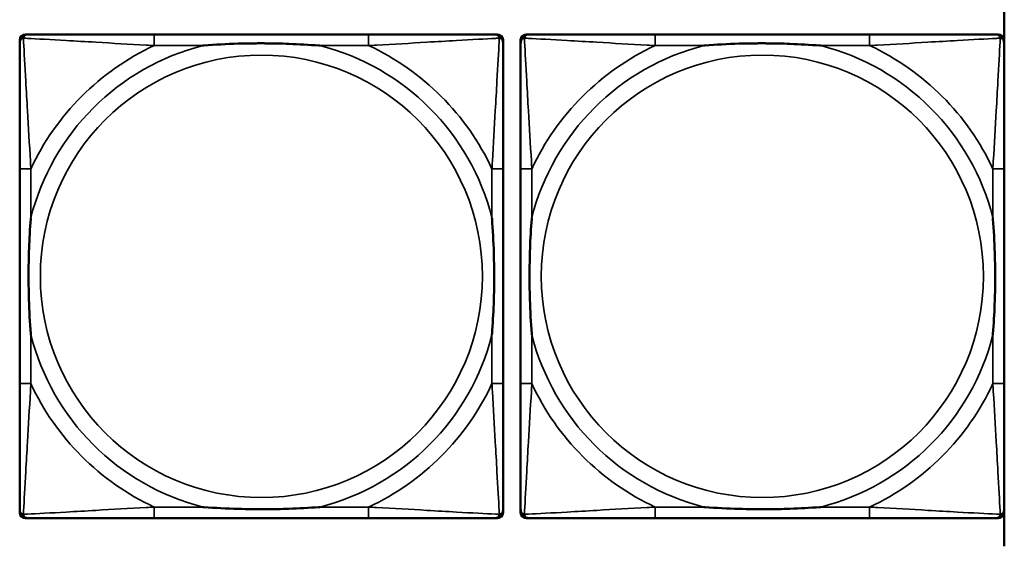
# Model space of a CAD drawing. Header units: inches. Extents: x 3.3 to 44.7, y 1.4 to 39.2.
# Tile 19 of 85: x 26.434 to 27.829, y 5.559 to 6.305. Entities that reach past the tile are written whole.
import ezdxf

# ---------------------------------------------------------------- set-up
doc = ezdxf.new("R2010")
doc.units = ezdxf.units.IN
doc.header["$MEASUREMENT"] = 0
doc.layers.add('Visible (ANSI)', color=7, linetype='Continuous', lineweight=50)
doc.layers.add('Visible Narrow (ANSI)', color=7, linetype='Continuous', lineweight=35)

msp = doc.modelspace()

# ---------------------------------------------------------------- linework, layer by layer
at = {"layer": 'Visible (ANSI)'}
for p, q in [((27.8294, 6.3237), (27.8294, 5.559)), ((26.4418, 6.2839), (26.4458, 6.2839)), ((26.9284, 6.2839), (26.6245, 6.2839)), ((27.1072, 6.2839), (27.1111, 6.2839)), ((27.1518, 6.2839), (27.1558, 6.2839)), ((27.6384, 6.2839), (27.3345, 6.2839)), ((27.8172, 6.2839), (27.8211, 6.2839)), ((26.4339, 5.6068), (26.4339, 6.2761)), ((27.119, 6.2761), (27.119, 6.2721)), ((27.1439, 5.6068), (27.1439, 6.2761)), ((27.829, 6.2761), (27.829, 6.2721)), ((26.4339, 6.0934), (26.4339, 5.7895)), ((27.119, 5.7895), (27.119, 6.0934)), ((27.1439, 6.0934), (27.1439, 5.7895)), ((27.829, 5.7895), (27.829, 6.0934)), ((27.119, 5.6107), (27.119, 5.6068)), ((27.829, 5.6107), (27.829, 5.6068)), ((27.1111, 5.5989), (26.4418, 5.5989)), ((26.6245, 5.5989), (26.9284, 5.5989)), ((27.8211, 5.5989), (27.1518, 5.5989)), ((27.3345, 5.5989), (27.6384, 5.5989))]:
    msp.add_line(p, q, dxfattribs=at)
for centre, radius, start, end in [((26.4418, 6.2761), 0.00787, 90, 180), ((26.4458, 6.2721), 0.0118, 90, 180), ((27.1072, 6.2721), 0.0118, 0, 90), ((27.1111, 6.2761), 0.00787, 0, 90), ((27.1518, 6.2761), 0.00787, 90, 180), ((27.1558, 6.2721), 0.0118, 90, 180), ((27.8172, 6.2721), 0.0118, 0, 90), ((27.8211, 6.2761), 0.00787, 0, 90), ((26.4458, 5.6107), 0.0118, 180, 270), ((27.1072, 5.6107), 0.0118, 270, 360), ((27.1558, 5.6107), 0.0118, 180, 270), ((27.8172, 5.6107), 0.0118, 270, 360), ((26.4418, 5.6068), 0.00787, 180, 270), ((27.1111, 5.6068), 0.00787, 270, 0), ((27.1518, 5.6068), 0.00787, 180, 270), ((27.8211, 5.6068), 0.00787, 270, 0)]:
    msp.add_arc(centre, radius, start, end, dxfattribs=at)
for points, knots in [([(26.6245, 6.2839), (26.6209, 6.2839), (26.6173, 6.2839), (26.6137, 6.2839), (26.5805, 6.2839), (26.5468, 6.2839), (26.516, 6.2839), (26.489, 6.2839), (26.4635, 6.2839), (26.45, 6.2839), (26.4484, 6.2839), (26.447, 6.2839), (26.4458, 6.2839)], [0, 0, 0, 0, 0.0272471, 0.0272471, 0.0272471, 0.2790553, 0.2790553, 0.2790553, 0.4988354, 0.4988354, 0.4988354, 0.5252205, 0.5252205, 0.5252205, 0.5252205]), ([(27.1072, 6.2839), (27.0923, 6.2839), (27.0507, 6.2839), (27.01, 6.2839), (26.9835, 6.2839), (26.9556, 6.2839), (26.9284, 6.2839)], [-0.5252205, -0.5252205, -0.5252205, -0.5252205, -0.20743, -0.20743, -0.20743, 0, 0, 0, 0]), ([(27.3345, 6.2839), (27.3309, 6.2839), (27.3273, 6.2839), (27.3237, 6.2839), (27.2905, 6.2839), (27.2568, 6.2839), (27.226, 6.2839), (27.199, 6.2839), (27.1735, 6.2839), (27.16, 6.2839), (27.1584, 6.2839), (27.157, 6.2839), (27.1558, 6.2839)], [0, 0, 0, 0, 0.0272471, 0.0272471, 0.0272471, 0.2790553, 0.2790553, 0.2790553, 0.4988354, 0.4988354, 0.4988354, 0.5252205, 0.5252205, 0.5252205, 0.5252205]), ([(27.8172, 6.2839), (27.8023, 6.2839), (27.7607, 6.2839), (27.72, 6.2839), (27.6935, 6.2839), (27.6656, 6.2839), (27.6384, 6.2839)], [-0.5252205, -0.5252205, -0.5252205, -0.5252205, -0.20743, -0.20743, -0.20743, 0, 0, 0, 0]), ([(26.4339, 6.2721), (26.4339, 6.2572), (26.4339, 6.2156), (26.4339, 6.175), (26.4339, 6.1485), (26.4339, 6.1206), (26.4339, 6.0934)], [-0.5252205, -0.5252205, -0.5252205, -0.5252205, -0.20743, -0.20743, -0.20743, 0, 0, 0, 0]), ([(26.6937, 6.2682), (26.6941, 6.2682), (26.6946, 6.2682), (26.7111, 6.2695), (26.7272, 6.2704), (26.7501, 6.2711), (26.7568, 6.2712), (26.766, 6.2713), (26.7685, 6.2713), (26.7725, 6.2714), (26.7741, 6.2714), (26.7773, 6.2714), (26.7788, 6.2714), (26.7824, 6.2713), (26.7844, 6.2713), (26.7906, 6.2713), (26.7947, 6.2712), (26.8044, 6.271), (26.81, 6.2708), (26.8298, 6.2701), (26.8439, 6.2693), (26.8583, 6.2682), (26.8588, 6.2682), (26.8592, 6.2682)], [-0.416114, -0.416114, -0.416114, -0.416114, -0.4127691, -0.4127691, -0.2896446, -0.2896446, -0.2388934, -0.2388934, -0.2201881, -0.2201881, -0.2080204, -0.2080204, -0.196499, -0.196499, -0.1809939, -0.1809939, -0.149741, -0.149741, -0.1073162, -0.1073162, 0, 0, 0.0033356, 0.0033356, 0.0033356, 0.0033356]), ([(27.119, 6.0934), (27.119, 6.097), (27.119, 6.1005), (27.119, 6.1041), (27.119, 6.1373), (27.119, 6.171), (27.119, 6.2019), (27.119, 6.2289), (27.119, 6.2544), (27.119, 6.2678), (27.119, 6.2695), (27.119, 6.2709), (27.119, 6.2721)], [0, 0, 0, 0, 0.0272471, 0.0272471, 0.0272471, 0.2790553, 0.2790553, 0.2790553, 0.4988354, 0.4988354, 0.4988354, 0.5252205, 0.5252205, 0.5252205, 0.5252205]), ([(27.1439, 6.2721), (27.1439, 6.2572), (27.1439, 6.2156), (27.1439, 6.175), (27.1439, 6.1485), (27.1439, 6.1206), (27.1439, 6.0934)], [-0.5252205, -0.5252205, -0.5252205, -0.5252205, -0.20743, -0.20743, -0.20743, 0, 0, 0, 0]), ([(27.4037, 6.2682), (27.4041, 6.2682), (27.4046, 6.2682), (27.4211, 6.2695), (27.4372, 6.2704), (27.4601, 6.2711), (27.4668, 6.2712), (27.476, 6.2713), (27.4785, 6.2713), (27.4825, 6.2714), (27.4841, 6.2714), (27.4873, 6.2714), (27.4888, 6.2714), (27.4924, 6.2713), (27.4944, 6.2713), (27.5006, 6.2713), (27.5047, 6.2712), (27.5144, 6.271), (27.52, 6.2708), (27.5398, 6.2701), (27.5539, 6.2693), (27.5683, 6.2682), (27.5688, 6.2682), (27.5692, 6.2682)], [-0.416114, -0.416114, -0.416114, -0.416114, -0.4127691, -0.4127691, -0.2896446, -0.2896446, -0.2388934, -0.2388934, -0.2201881, -0.2201881, -0.2080204, -0.2080204, -0.196499, -0.196499, -0.1809939, -0.1809939, -0.149741, -0.149741, -0.1073162, -0.1073162, 0, 0, 0.0033356, 0.0033356, 0.0033356, 0.0033356]), ([(27.829, 6.0934), (27.829, 6.097), (27.829, 6.1005), (27.829, 6.1041), (27.829, 6.1373), (27.829, 6.171), (27.829, 6.2019), (27.829, 6.2289), (27.829, 6.2544), (27.829, 6.2678), (27.829, 6.2695), (27.829, 6.2709), (27.829, 6.2721)], [0, 0, 0, 0, 0.0272471, 0.0272471, 0.0272471, 0.2790553, 0.2790553, 0.2790553, 0.4988354, 0.4988354, 0.4988354, 0.5252205, 0.5252205, 0.5252205, 0.5252205]), ([(26.4497, 5.8587), (26.4497, 5.8591), (26.4496, 5.8595), (26.4484, 5.876), (26.4475, 5.8921), (26.4468, 5.9151), (26.4467, 5.9218), (26.4466, 5.9309), (26.4465, 5.9334), (26.4465, 5.9375), (26.4465, 5.9391), (26.4465, 5.9422), (26.4465, 5.9437), (26.4465, 5.9473), (26.4465, 5.9494), (26.4466, 5.9555), (26.4467, 5.9597), (26.4469, 5.9694), (26.447, 5.975), (26.4477, 5.9948), (26.4485, 6.0088), (26.4496, 6.0233), (26.4497, 6.0237), (26.4497, 6.0242)], [-0.416114, -0.416114, -0.416114, -0.416114, -0.4127691, -0.4127691, -0.2896446, -0.2896446, -0.2388934, -0.2388934, -0.2201881, -0.2201881, -0.2080204, -0.2080204, -0.196499, -0.196499, -0.1809939, -0.1809939, -0.149741, -0.149741, -0.1073162, -0.1073162, 0, 0, 0.0033356, 0.0033356, 0.0033356, 0.0033356]), ([(27.1032, 6.0242), (27.1033, 6.0237), (27.1033, 6.0233), (27.1045, 6.0068), (27.1054, 5.9907), (27.1061, 5.9678), (27.1062, 5.9611), (27.1064, 5.9519), (27.1064, 5.9494), (27.1064, 5.9453), (27.1064, 5.9437), (27.1064, 5.9406), (27.1064, 5.9391), (27.1064, 5.9355), (27.1064, 5.9335), (27.1063, 5.9273), (27.1063, 5.9232), (27.1061, 5.9134), (27.1059, 5.9078), (27.1052, 5.8881), (27.1044, 5.874), (27.1033, 5.8595), (27.1033, 5.8591), (27.1032, 5.8587)], [-0.416114, -0.416114, -0.416114, -0.416114, -0.4127691, -0.4127691, -0.2896446, -0.2896446, -0.2388934, -0.2388934, -0.2201881, -0.2201881, -0.2080204, -0.2080204, -0.196499, -0.196499, -0.1809939, -0.1809939, -0.149741, -0.149741, -0.1073162, -0.1073162, 0, 0, 0.0033356, 0.0033356, 0.0033356, 0.0033356]), ([(27.1597, 5.8587), (27.1597, 5.8591), (27.1596, 5.8595), (27.1584, 5.876), (27.1575, 5.8921), (27.1568, 5.9151), (27.1567, 5.9218), (27.1566, 5.9309), (27.1565, 5.9334), (27.1565, 5.9375), (27.1565, 5.9391), (27.1565, 5.9422), (27.1565, 5.9437), (27.1565, 5.9473), (27.1565, 5.9494), (27.1566, 5.9555), (27.1567, 5.9597), (27.1569, 5.9694), (27.157, 5.975), (27.1577, 5.9948), (27.1585, 6.0088), (27.1596, 6.0233), (27.1597, 6.0237), (27.1597, 6.0242)], [-0.416114, -0.416114, -0.416114, -0.416114, -0.4127691, -0.4127691, -0.2896446, -0.2896446, -0.2388934, -0.2388934, -0.2201881, -0.2201881, -0.2080204, -0.2080204, -0.196499, -0.196499, -0.1809939, -0.1809939, -0.149741, -0.149741, -0.1073162, -0.1073162, 0, 0, 0.0033356, 0.0033356, 0.0033356, 0.0033356]), ([(27.8132, 6.0242), (27.8133, 6.0237), (27.8133, 6.0233), (27.8145, 6.0068), (27.8154, 5.9907), (27.8161, 5.9678), (27.8162, 5.9611), (27.8164, 5.9519), (27.8164, 5.9494), (27.8164, 5.9453), (27.8164, 5.9437), (27.8164, 5.9406), (27.8164, 5.9391), (27.8164, 5.9355), (27.8164, 5.9335), (27.8163, 5.9273), (27.8163, 5.9232), (27.8161, 5.9134), (27.8159, 5.9078), (27.8152, 5.8881), (27.8144, 5.874), (27.8133, 5.8595), (27.8133, 5.8591), (27.8132, 5.8587)], [-0.416114, -0.416114, -0.416114, -0.416114, -0.4127691, -0.4127691, -0.2896446, -0.2896446, -0.2388934, -0.2388934, -0.2201881, -0.2201881, -0.2080204, -0.2080204, -0.196499, -0.196499, -0.1809939, -0.1809939, -0.149741, -0.149741, -0.1073162, -0.1073162, 0, 0, 0.0033356, 0.0033356, 0.0033356, 0.0033356]), ([(26.4339, 5.7895), (26.4339, 5.7622), (26.4339, 5.7344), (26.4339, 5.7078), (26.4339, 5.6672), (26.4339, 5.6256), (26.4339, 5.6107)], [3.9382945, 3.9382945, 3.9382945, 3.9382945, 4.1457245, 4.1457245, 4.1457245, 4.463515, 4.463515, 4.463515, 4.463515]), ([(27.119, 5.6107), (27.119, 5.6256), (27.119, 5.6672), (27.119, 5.7078), (27.119, 5.7344), (27.119, 5.7622), (27.119, 5.7895)], [-0.5252205, -0.5252205, -0.5252205, -0.5252205, -0.20743, -0.20743, -0.20743, 0, 0, 0, 0]), ([(27.1439, 5.7895), (27.1439, 5.7622), (27.1439, 5.7344), (27.1439, 5.7078), (27.1439, 5.6672), (27.1439, 5.6256), (27.1439, 5.6107)], [3.9382945, 3.9382945, 3.9382945, 3.9382945, 4.1457245, 4.1457245, 4.1457245, 4.463515, 4.463515, 4.463515, 4.463515]), ([(27.829, 5.6107), (27.829, 5.6256), (27.829, 5.6672), (27.829, 5.7078), (27.829, 5.7344), (27.829, 5.7622), (27.829, 5.7895)], [-0.5252205, -0.5252205, -0.5252205, -0.5252205, -0.20743, -0.20743, -0.20743, 0, 0, 0, 0]), ([(26.8592, 5.6146), (26.8588, 5.6146), (26.8583, 5.6146), (26.8439, 5.6135), (26.8298, 5.6127), (26.81, 5.612), (26.8044, 5.6118), (26.7947, 5.6116), (26.7906, 5.6116), (26.7844, 5.6115), (26.7824, 5.6115), (26.7788, 5.6115), (26.7773, 5.6115), (26.7741, 5.6115), (26.7725, 5.6115), (26.7685, 5.6115), (26.766, 5.6115), (26.7568, 5.6116), (26.7501, 5.6118), (26.7272, 5.6125), (26.7111, 5.6133), (26.6946, 5.6146), (26.6941, 5.6146), (26.6937, 5.6146)], [-0.4149464, -0.4149464, -0.4149464, -0.4149464, -0.41162, -0.41162, -0.3046026, -0.3046026, -0.2622958, -0.2622958, -0.23113, -0.23113, -0.215668, -0.215668, -0.2041787, -0.2041787, -0.1920448, -0.1920448, -0.1733916, -0.1733916, -0.1227817, -0.1227817, 0, 0, 0.0033356, 0.0033356, 0.0033356, 0.0033356]), ([(27.5692, 5.6146), (27.5688, 5.6146), (27.5683, 5.6146), (27.5539, 5.6135), (27.5398, 5.6127), (27.52, 5.612), (27.5144, 5.6118), (27.5047, 5.6116), (27.5006, 5.6116), (27.4944, 5.6115), (27.4924, 5.6115), (27.4888, 5.6115), (27.4873, 5.6115), (27.4841, 5.6115), (27.4825, 5.6115), (27.4785, 5.6115), (27.476, 5.6115), (27.4668, 5.6116), (27.4601, 5.6118), (27.4372, 5.6125), (27.4211, 5.6133), (27.4046, 5.6146), (27.4041, 5.6146), (27.4037, 5.6146)], [-0.4149464, -0.4149464, -0.4149464, -0.4149464, -0.41162, -0.41162, -0.3046026, -0.3046026, -0.2622958, -0.2622958, -0.23113, -0.23113, -0.215668, -0.215668, -0.2041787, -0.2041787, -0.1920448, -0.1920448, -0.1733916, -0.1733916, -0.1227817, -0.1227817, 0, 0, 0.0033356, 0.0033356, 0.0033356, 0.0033356]), ([(26.4458, 5.5989), (26.4606, 5.5989), (26.5022, 5.5989), (26.5429, 5.5989), (26.5694, 5.5989), (26.5973, 5.5989), (26.6245, 5.5989)], [-0.5252205, -0.5252205, -0.5252205, -0.5252205, -0.20743, -0.20743, -0.20743, 0, 0, 0, 0]), ([(26.9284, 5.5989), (26.9556, 5.5989), (26.9835, 5.5989), (27.01, 5.5989), (27.0507, 5.5989), (27.0923, 5.5989), (27.1072, 5.5989)], [3.9382945, 3.9382945, 3.9382945, 3.9382945, 4.1457245, 4.1457245, 4.1457245, 4.463515, 4.463515, 4.463515, 4.463515]), ([(27.1558, 5.5989), (27.1706, 5.5989), (27.2122, 5.5989), (27.2529, 5.5989), (27.2794, 5.5989), (27.3073, 5.5989), (27.3345, 5.5989)], [-0.5252205, -0.5252205, -0.5252205, -0.5252205, -0.20743, -0.20743, -0.20743, 0, 0, 0, 0]), ([(27.6384, 5.5989), (27.6656, 5.5989), (27.6935, 5.5989), (27.72, 5.5989), (27.7607, 5.5989), (27.8023, 5.5989), (27.8172, 5.5989)], [3.9382945, 3.9382945, 3.9382945, 3.9382945, 4.1457245, 4.1457245, 4.1457245, 4.463515, 4.463515, 4.463515, 4.463515])]:
    msp.add_open_spline(points, degree=3, knots=knots, dxfattribs=at)
at = {"layer": 'Visible Narrow (ANSI)'}
for p, q in [((26.6245, 6.2839), (26.6245, 6.2682)), ((26.9284, 6.2839), (26.9284, 6.2682)), ((27.3345, 6.2839), (27.3345, 6.2682)), ((27.6384, 6.2839), (27.6384, 6.2682)), ((26.6245, 6.2682), (26.6937, 6.2682)), ((26.8592, 6.2682), (26.9284, 6.2682)), ((27.3345, 6.2682), (27.4037, 6.2682)), ((27.5692, 6.2682), (27.6384, 6.2682)), ((26.4497, 6.0934), (26.4339, 6.0934)), ((26.4497, 6.0242), (26.4497, 6.0934)), ((27.119, 6.0934), (27.1032, 6.0934)), ((27.1032, 6.0934), (27.1032, 6.0242)), ((27.1597, 6.0934), (27.1439, 6.0934)), ((27.1597, 6.0242), (27.1597, 6.0934)), ((27.829, 6.0934), (27.8132, 6.0934)), ((27.8132, 6.0934), (27.8132, 6.0242)), ((26.4497, 5.7895), (26.4497, 5.8587)), ((27.1032, 5.8587), (27.1032, 5.7895)), ((27.1597, 5.7895), (27.1597, 5.8587)), ((27.8132, 5.8587), (27.8132, 5.7895)), ((26.4497, 5.7895), (26.4339, 5.7895)), ((27.119, 5.7895), (27.1032, 5.7895)), ((27.1597, 5.7895), (27.1439, 5.7895)), ((27.829, 5.7895), (27.8132, 5.7895)), ((26.6245, 5.6146), (26.6245, 5.5989)), ((26.6937, 5.6146), (26.6245, 5.6146)), ((26.9284, 5.6146), (26.8592, 5.6146)), ((26.9284, 5.6146), (26.9284, 5.5989)), ((27.3345, 5.6146), (27.3345, 5.5989)), ((27.4037, 5.6146), (27.3345, 5.6146)), ((27.6384, 5.6146), (27.5692, 5.6146)), ((27.6384, 5.6146), (27.6384, 5.5989))]:
    msp.add_line(p, q, dxfattribs=at)
for centre in [(26.7765, 5.9414), (27.4865, 5.9414)]:
    msp.add_circle(centre, 0.3133, dxfattribs=at)
for centre, radius, start, end in [((26.7765, 5.9414), 0.3371, 104.2103, 165.7897), ((26.7765, 5.9414), 0.3604, 114.9407, 155.0593), ((26.7765, 5.9414), 0.3371, 14.2103, 75.7897), ((26.7765, 5.9414), 0.3604, 24.9407, 65.0593), ((27.4865, 5.9414), 0.3371, 104.2103, 165.7897), ((27.4865, 5.9414), 0.3604, 114.9407, 155.0593), ((27.4865, 5.9414), 0.3371, 14.2103, 75.7897), ((27.4865, 5.9414), 0.3604, 24.9407, 65.0593), ((26.7765, 5.9414), 0.3371, 194.2103, 255.7897), ((26.7765, 5.9414), 0.3371, 284.2103, 345.7897), ((27.4865, 5.9414), 0.3371, 194.2103, 255.7897), ((27.4865, 5.9414), 0.3371, 284.2103, 345.7897), ((26.7765, 5.9414), 0.3604, 204.9407, 245.0593), ((26.7765, 5.9414), 0.3604, 294.9407, 335.0593), ((27.4865, 5.9414), 0.3604, 204.9407, 245.0593), ((27.4865, 5.9414), 0.3604, 294.9407, 335.0593)]:
    msp.add_arc(centre, radius, start, end, dxfattribs=at)
for points, knots in [([(26.4392, 6.2786), (26.4394, 6.2792), (26.4396, 6.2798), (26.4402, 6.2808), (26.4405, 6.2813), (26.4411, 6.282), (26.4413, 6.2823), (26.4418, 6.2826), (26.4419, 6.2827), (26.4423, 6.283), (26.4425, 6.2831), (26.4432, 6.2835), (26.4436, 6.2836), (26.4446, 6.2839), (26.4451, 6.2839), (26.4458, 6.2839)], [-0.00012419, -0.00012419, -0.00012419, -0.00012419, 0.00449537, 0.00449537, 0.00977487, 0.00977487, 0.01307456, 0.01307456, 0.0147244, 0.0147244, 0.01736415, 0.01736415, 0.02158775, 0.02158775, 0.02627331, 0.02627331, 0.02627331, 0.02627331]), ([(27.1072, 6.2839), (27.1078, 6.2839), (27.1083, 6.2839), (27.1093, 6.2836), (27.1098, 6.2835), (27.1104, 6.2831), (27.1107, 6.283), (27.111, 6.2827), (27.1112, 6.2826), (27.1116, 6.2823), (27.1118, 6.282), (27.1124, 6.2813), (27.1128, 6.2808), (27.1133, 6.2798), (27.1135, 6.2792), (27.1137, 6.2786)], [-0.02627331, -0.02627331, -0.02627331, -0.02627331, -0.02158775, -0.02158775, -0.01736415, -0.01736415, -0.0147244, -0.0147244, -0.01307456, -0.01307456, -0.00977487, -0.00977487, -0.00449537, -0.00449537, 0.00012419, 0.00012419, 0.00012419, 0.00012419]), ([(27.1492, 6.2786), (27.1494, 6.2792), (27.1496, 6.2798), (27.1502, 6.2808), (27.1505, 6.2813), (27.1511, 6.282), (27.1513, 6.2823), (27.1518, 6.2826), (27.1519, 6.2827), (27.1523, 6.283), (27.1525, 6.2831), (27.1532, 6.2835), (27.1536, 6.2836), (27.1546, 6.2839), (27.1551, 6.2839), (27.1558, 6.2839)], [-0.00012419, -0.00012419, -0.00012419, -0.00012419, 0.00449537, 0.00449537, 0.00977487, 0.00977487, 0.01307456, 0.01307456, 0.0147244, 0.0147244, 0.01736415, 0.01736415, 0.02158775, 0.02158775, 0.02627331, 0.02627331, 0.02627331, 0.02627331]), ([(27.8172, 6.2839), (27.8178, 6.2839), (27.8183, 6.2839), (27.8193, 6.2836), (27.8198, 6.2835), (27.8204, 6.2831), (27.8207, 6.283), (27.821, 6.2827), (27.8212, 6.2826), (27.8216, 6.2823), (27.8218, 6.282), (27.8224, 6.2813), (27.8228, 6.2808), (27.8233, 6.2798), (27.8235, 6.2792), (27.8237, 6.2786)], [-0.02627331, -0.02627331, -0.02627331, -0.02627331, -0.02158775, -0.02158775, -0.01736415, -0.01736415, -0.0147244, -0.0147244, -0.01307456, -0.01307456, -0.00977487, -0.00977487, -0.00449537, -0.00449537, 0.00012419, 0.00012419, 0.00012419, 0.00012419]), ([(26.4339, 6.2721), (26.4339, 6.2727), (26.434, 6.2733), (26.4343, 6.2743), (26.4344, 6.2747), (26.4348, 6.2754), (26.4349, 6.2756), (26.4352, 6.276), (26.4353, 6.2761), (26.4356, 6.2765), (26.4359, 6.2768), (26.4366, 6.2774), (26.4371, 6.2777), (26.4381, 6.2783), (26.4386, 6.2785), (26.4392, 6.2786)], [-0.02627331, -0.02627331, -0.02627331, -0.02627331, -0.02158775, -0.02158775, -0.01736415, -0.01736415, -0.0147244, -0.0147244, -0.01307456, -0.01307456, -0.00977487, -0.00977487, -0.00449537, -0.00449537, 0.00012419, 0.00012419, 0.00012419, 0.00012419]), ([(26.4497, 6.0934), (26.4495, 6.0971), (26.4493, 6.1009), (26.4478, 6.1283), (26.4463, 6.1524), (26.4441, 6.1903), (26.4433, 6.2043), (26.4413, 6.2396), (26.4402, 6.2597), (26.4394, 6.2751), (26.4393, 6.2769), (26.4392, 6.2786)], [0, 0, 0, 0, 0.0278591, 0.0278591, 0.201273, 0.201273, 0.3066357, 0.3066357, 0.475216, 0.475216, 0.5007189, 0.5007189, 0.5007189, 0.5007189]), ([(26.4392, 6.2786), (26.4409, 6.2786), (26.4428, 6.2785), (26.4582, 6.2776), (26.4783, 6.2766), (26.5135, 6.2746), (26.5276, 6.2738), (26.5654, 6.2715), (26.5896, 6.2701), (26.617, 6.2686), (26.6207, 6.2684), (26.6245, 6.2682)], [-0.5007189, -0.5007189, -0.5007189, -0.5007189, -0.475216, -0.475216, -0.3066357, -0.3066357, -0.201273, -0.201273, -0.0278591, -0.0278591, 0, 0, 0, 0]), ([(26.9284, 6.2682), (26.9322, 6.2684), (26.9359, 6.2686), (26.9633, 6.2701), (26.9875, 6.2715), (27.0253, 6.2738), (27.0394, 6.2746), (27.0746, 6.2766), (27.0947, 6.2776), (27.1102, 6.2785), (27.112, 6.2786), (27.1137, 6.2786)], [0, 0, 0, 0, 0.0278591, 0.0278591, 0.201273, 0.201273, 0.3066357, 0.3066357, 0.475216, 0.475216, 0.5007189, 0.5007189, 0.5007189, 0.5007189]), ([(27.1137, 6.2786), (27.1136, 6.2769), (27.1135, 6.2751), (27.1127, 6.2597), (27.1116, 6.2396), (27.1096, 6.2043), (27.1088, 6.1903), (27.1066, 6.1524), (27.1052, 6.1283), (27.1036, 6.1009), (27.1034, 6.0971), (27.1032, 6.0934)], [-0.5007189, -0.5007189, -0.5007189, -0.5007189, -0.475216, -0.475216, -0.3066357, -0.3066357, -0.201273, -0.201273, -0.0278591, -0.0278591, 0, 0, 0, 0]), ([(27.1137, 6.2786), (27.1143, 6.2785), (27.1148, 6.2783), (27.1159, 6.2777), (27.1164, 6.2774), (27.1171, 6.2768), (27.1173, 6.2765), (27.1177, 6.2761), (27.1178, 6.276), (27.118, 6.2756), (27.1182, 6.2754), (27.1185, 6.2747), (27.1187, 6.2743), (27.1189, 6.2733), (27.119, 6.2727), (27.119, 6.2721)], [-0.00012419, -0.00012419, -0.00012419, -0.00012419, 0.00449537, 0.00449537, 0.00977487, 0.00977487, 0.01307456, 0.01307456, 0.0147244, 0.0147244, 0.01736415, 0.01736415, 0.02158775, 0.02158775, 0.02627331, 0.02627331, 0.02627331, 0.02627331]), ([(27.1439, 6.2721), (27.1439, 6.2727), (27.144, 6.2733), (27.1443, 6.2743), (27.1444, 6.2747), (27.1448, 6.2754), (27.1449, 6.2756), (27.1452, 6.276), (27.1453, 6.2761), (27.1456, 6.2765), (27.1459, 6.2768), (27.1466, 6.2774), (27.1471, 6.2777), (27.1481, 6.2783), (27.1486, 6.2785), (27.1492, 6.2786)], [-0.02627331, -0.02627331, -0.02627331, -0.02627331, -0.02158775, -0.02158775, -0.01736415, -0.01736415, -0.0147244, -0.0147244, -0.01307456, -0.01307456, -0.00977487, -0.00977487, -0.00449537, -0.00449537, 0.00012419, 0.00012419, 0.00012419, 0.00012419]), ([(27.1597, 6.0934), (27.1595, 6.0971), (27.1593, 6.1009), (27.1578, 6.1283), (27.1563, 6.1524), (27.1541, 6.1903), (27.1533, 6.2043), (27.1513, 6.2396), (27.1502, 6.2597), (27.1494, 6.2751), (27.1493, 6.2769), (27.1492, 6.2786)], [0, 0, 0, 0, 0.0278591, 0.0278591, 0.201273, 0.201273, 0.3066357, 0.3066357, 0.475216, 0.475216, 0.5007189, 0.5007189, 0.5007189, 0.5007189]), ([(27.1492, 6.2786), (27.1509, 6.2786), (27.1528, 6.2785), (27.1682, 6.2776), (27.1883, 6.2766), (27.2235, 6.2746), (27.2376, 6.2738), (27.2754, 6.2715), (27.2996, 6.2701), (27.327, 6.2686), (27.3307, 6.2684), (27.3345, 6.2682)], [-0.5007189, -0.5007189, -0.5007189, -0.5007189, -0.475216, -0.475216, -0.3066357, -0.3066357, -0.201273, -0.201273, -0.0278591, -0.0278591, 0, 0, 0, 0]), ([(27.6384, 6.2682), (27.6422, 6.2684), (27.6459, 6.2686), (27.6733, 6.2701), (27.6975, 6.2715), (27.7353, 6.2738), (27.7494, 6.2746), (27.7846, 6.2766), (27.8047, 6.2776), (27.8202, 6.2785), (27.822, 6.2786), (27.8237, 6.2786)], [0, 0, 0, 0, 0.0278591, 0.0278591, 0.201273, 0.201273, 0.3066357, 0.3066357, 0.475216, 0.475216, 0.5007189, 0.5007189, 0.5007189, 0.5007189]), ([(27.8237, 6.2786), (27.8236, 6.2769), (27.8235, 6.2751), (27.8227, 6.2597), (27.8216, 6.2396), (27.8196, 6.2043), (27.8188, 6.1903), (27.8166, 6.1524), (27.8152, 6.1283), (27.8136, 6.1009), (27.8134, 6.0971), (27.8132, 6.0934)], [-0.5007189, -0.5007189, -0.5007189, -0.5007189, -0.475216, -0.475216, -0.3066357, -0.3066357, -0.201273, -0.201273, -0.0278591, -0.0278591, 0, 0, 0, 0]), ([(27.8237, 6.2786), (27.8243, 6.2785), (27.8248, 6.2783), (27.8259, 6.2777), (27.8264, 6.2774), (27.8271, 6.2768), (27.8273, 6.2765), (27.8277, 6.2761), (27.8278, 6.276), (27.828, 6.2756), (27.8282, 6.2754), (27.8285, 6.2747), (27.8287, 6.2743), (27.8289, 6.2733), (27.829, 6.2727), (27.829, 6.2721)], [-0.00012419, -0.00012419, -0.00012419, -0.00012419, 0.00449537, 0.00449537, 0.00977487, 0.00977487, 0.01307456, 0.01307456, 0.0147244, 0.0147244, 0.01736415, 0.01736415, 0.02158775, 0.02158775, 0.02627331, 0.02627331, 0.02627331, 0.02627331]), ([(26.4392, 5.6042), (26.4393, 5.6059), (26.4394, 5.6077), (26.4402, 5.6231), (26.4413, 5.6433), (26.4433, 5.6785), (26.4441, 5.6926), (26.4463, 5.7304), (26.4478, 5.7546), (26.4493, 5.7819), (26.4495, 5.7857), (26.4497, 5.7895)], [-4.4390134, -4.4390134, -4.4390134, -4.4390134, -4.4135105, -4.4135105, -4.2449302, -4.2449302, -4.1395675, -4.1395675, -3.9661536, -3.9661536, -3.9382945, -3.9382945, -3.9382945, -3.9382945]), ([(27.1032, 5.7895), (27.1034, 5.7857), (27.1036, 5.7819), (27.1052, 5.7546), (27.1066, 5.7304), (27.1088, 5.6926), (27.1096, 5.6785), (27.1116, 5.6433), (27.1127, 5.6231), (27.1135, 5.6077), (27.1136, 5.6059), (27.1137, 5.6042)], [0, 0, 0, 0, 0.0278591, 0.0278591, 0.201273, 0.201273, 0.3066357, 0.3066357, 0.475216, 0.475216, 0.5007189, 0.5007189, 0.5007189, 0.5007189]), ([(27.1492, 5.6042), (27.1493, 5.6059), (27.1494, 5.6077), (27.1502, 5.6231), (27.1513, 5.6433), (27.1533, 5.6785), (27.1541, 5.6926), (27.1563, 5.7304), (27.1578, 5.7546), (27.1593, 5.7819), (27.1595, 5.7857), (27.1597, 5.7895)], [-4.4390134, -4.4390134, -4.4390134, -4.4390134, -4.4135105, -4.4135105, -4.2449302, -4.2449302, -4.1395675, -4.1395675, -3.9661536, -3.9661536, -3.9382945, -3.9382945, -3.9382945, -3.9382945]), ([(27.8132, 5.7895), (27.8134, 5.7857), (27.8136, 5.7819), (27.8152, 5.7546), (27.8166, 5.7304), (27.8188, 5.6926), (27.8196, 5.6785), (27.8216, 5.6433), (27.8227, 5.6231), (27.8235, 5.6077), (27.8236, 5.6059), (27.8237, 5.6042)], [0, 0, 0, 0, 0.0278591, 0.0278591, 0.201273, 0.201273, 0.3066357, 0.3066357, 0.475216, 0.475216, 0.5007189, 0.5007189, 0.5007189, 0.5007189]), ([(26.4392, 5.6042), (26.4386, 5.6044), (26.4381, 5.6046), (26.4371, 5.6051), (26.4366, 5.6054), (26.4359, 5.606), (26.4356, 5.6063), (26.4353, 5.6067), (26.4352, 5.6068), (26.4349, 5.6072), (26.4348, 5.6075), (26.4344, 5.6081), (26.4343, 5.6086), (26.434, 5.6095), (26.4339, 5.6101), (26.4339, 5.6107)], [-0.00012419, -0.00012419, -0.00012419, -0.00012419, 0.00449537, 0.00449537, 0.00977487, 0.00977487, 0.01307456, 0.01307456, 0.0147244, 0.0147244, 0.01736415, 0.01736415, 0.02158775, 0.02158775, 0.02627331, 0.02627331, 0.02627331, 0.02627331]), ([(26.6245, 5.6146), (26.6207, 5.6144), (26.617, 5.6142), (26.5896, 5.6127), (26.5654, 5.6113), (26.5276, 5.6091), (26.5135, 5.6083), (26.4783, 5.6063), (26.4582, 5.6052), (26.4428, 5.6044), (26.4409, 5.6043), (26.4392, 5.6042)], [0, 0, 0, 0, 0.0278591, 0.0278591, 0.201273, 0.201273, 0.3066357, 0.3066357, 0.475216, 0.475216, 0.5007189, 0.5007189, 0.5007189, 0.5007189]), ([(27.1137, 5.6042), (27.112, 5.6043), (27.1102, 5.6044), (27.0947, 5.6052), (27.0746, 5.6063), (27.0394, 5.6083), (27.0253, 5.6091), (26.9875, 5.6113), (26.9633, 5.6127), (26.9359, 5.6142), (26.9322, 5.6144), (26.9284, 5.6146)], [-4.4390134, -4.4390134, -4.4390134, -4.4390134, -4.4135105, -4.4135105, -4.2449302, -4.2449302, -4.1395675, -4.1395675, -3.9661536, -3.9661536, -3.9382945, -3.9382945, -3.9382945, -3.9382945]), ([(27.119, 5.6107), (27.119, 5.6101), (27.1189, 5.6095), (27.1187, 5.6086), (27.1185, 5.6081), (27.1182, 5.6075), (27.118, 5.6072), (27.1178, 5.6068), (27.1177, 5.6067), (27.1173, 5.6063), (27.1171, 5.606), (27.1164, 5.6054), (27.1159, 5.6051), (27.1148, 5.6046), (27.1143, 5.6044), (27.1137, 5.6042)], [-0.02627331, -0.02627331, -0.02627331, -0.02627331, -0.02158775, -0.02158775, -0.01736415, -0.01736415, -0.0147244, -0.0147244, -0.01307456, -0.01307456, -0.00977487, -0.00977487, -0.00449537, -0.00449537, 0.00012419, 0.00012419, 0.00012419, 0.00012419]), ([(27.1492, 5.6042), (27.1486, 5.6044), (27.1481, 5.6046), (27.1471, 5.6051), (27.1466, 5.6054), (27.1459, 5.606), (27.1456, 5.6063), (27.1453, 5.6067), (27.1452, 5.6068), (27.1449, 5.6072), (27.1448, 5.6075), (27.1444, 5.6081), (27.1443, 5.6086), (27.144, 5.6095), (27.1439, 5.6101), (27.1439, 5.6107)], [-0.00012419, -0.00012419, -0.00012419, -0.00012419, 0.00449537, 0.00449537, 0.00977487, 0.00977487, 0.01307456, 0.01307456, 0.0147244, 0.0147244, 0.01736415, 0.01736415, 0.02158775, 0.02158775, 0.02627331, 0.02627331, 0.02627331, 0.02627331]), ([(27.3345, 5.6146), (27.3307, 5.6144), (27.327, 5.6142), (27.2996, 5.6127), (27.2754, 5.6113), (27.2376, 5.6091), (27.2235, 5.6083), (27.1883, 5.6063), (27.1682, 5.6052), (27.1528, 5.6044), (27.1509, 5.6043), (27.1492, 5.6042)], [0, 0, 0, 0, 0.0278591, 0.0278591, 0.201273, 0.201273, 0.3066357, 0.3066357, 0.475216, 0.475216, 0.5007189, 0.5007189, 0.5007189, 0.5007189]), ([(27.8237, 5.6042), (27.822, 5.6043), (27.8202, 5.6044), (27.8047, 5.6052), (27.7846, 5.6063), (27.7494, 5.6083), (27.7353, 5.6091), (27.6975, 5.6113), (27.6733, 5.6127), (27.6459, 5.6142), (27.6422, 5.6144), (27.6384, 5.6146)], [-4.4390134, -4.4390134, -4.4390134, -4.4390134, -4.4135105, -4.4135105, -4.2449302, -4.2449302, -4.1395675, -4.1395675, -3.9661536, -3.9661536, -3.9382945, -3.9382945, -3.9382945, -3.9382945]), ([(27.829, 5.6107), (27.829, 5.6101), (27.8289, 5.6095), (27.8287, 5.6086), (27.8285, 5.6081), (27.8282, 5.6075), (27.828, 5.6072), (27.8278, 5.6068), (27.8277, 5.6067), (27.8273, 5.6063), (27.8271, 5.606), (27.8264, 5.6054), (27.8259, 5.6051), (27.8248, 5.6046), (27.8243, 5.6044), (27.8237, 5.6042)], [-0.02627331, -0.02627331, -0.02627331, -0.02627331, -0.02158775, -0.02158775, -0.01736415, -0.01736415, -0.0147244, -0.0147244, -0.01307456, -0.01307456, -0.00977487, -0.00977487, -0.00449537, -0.00449537, 0.00012419, 0.00012419, 0.00012419, 0.00012419]), ([(26.4458, 5.5989), (26.4451, 5.5989), (26.4446, 5.599), (26.4436, 5.5992), (26.4432, 5.5994), (26.4425, 5.5997), (26.4423, 5.5999), (26.4419, 5.6001), (26.4418, 5.6002), (26.4413, 5.6006), (26.4411, 5.6008), (26.4405, 5.6015), (26.4402, 5.602), (26.4396, 5.6031), (26.4394, 5.6036), (26.4392, 5.6042)], [-0.02627331, -0.02627331, -0.02627331, -0.02627331, -0.02158775, -0.02158775, -0.01736415, -0.01736415, -0.0147244, -0.0147244, -0.01307456, -0.01307456, -0.00977487, -0.00977487, -0.00449537, -0.00449537, 0.00012419, 0.00012419, 0.00012419, 0.00012419]), ([(27.1137, 5.6042), (27.1135, 5.6036), (27.1133, 5.6031), (27.1128, 5.602), (27.1124, 5.6015), (27.1118, 5.6008), (27.1116, 5.6006), (27.1112, 5.6002), (27.111, 5.6001), (27.1107, 5.5999), (27.1104, 5.5997), (27.1098, 5.5994), (27.1093, 5.5992), (27.1083, 5.599), (27.1078, 5.5989), (27.1072, 5.5989)], [-0.00012419, -0.00012419, -0.00012419, -0.00012419, 0.00449537, 0.00449537, 0.00977487, 0.00977487, 0.01307456, 0.01307456, 0.0147244, 0.0147244, 0.01736415, 0.01736415, 0.02158775, 0.02158775, 0.02627331, 0.02627331, 0.02627331, 0.02627331]), ([(27.1558, 5.5989), (27.1551, 5.5989), (27.1546, 5.599), (27.1536, 5.5992), (27.1532, 5.5994), (27.1525, 5.5997), (27.1523, 5.5999), (27.1519, 5.6001), (27.1518, 5.6002), (27.1513, 5.6006), (27.1511, 5.6008), (27.1505, 5.6015), (27.1502, 5.602), (27.1496, 5.6031), (27.1494, 5.6036), (27.1492, 5.6042)], [-0.02627331, -0.02627331, -0.02627331, -0.02627331, -0.02158775, -0.02158775, -0.01736415, -0.01736415, -0.0147244, -0.0147244, -0.01307456, -0.01307456, -0.00977487, -0.00977487, -0.00449537, -0.00449537, 0.00012419, 0.00012419, 0.00012419, 0.00012419]), ([(27.8237, 5.6042), (27.8235, 5.6036), (27.8233, 5.6031), (27.8228, 5.602), (27.8224, 5.6015), (27.8218, 5.6008), (27.8216, 5.6006), (27.8212, 5.6002), (27.821, 5.6001), (27.8207, 5.5999), (27.8204, 5.5997), (27.8198, 5.5994), (27.8193, 5.5992), (27.8183, 5.599), (27.8178, 5.5989), (27.8172, 5.5989)], [-0.00012419, -0.00012419, -0.00012419, -0.00012419, 0.00449537, 0.00449537, 0.00977487, 0.00977487, 0.01307456, 0.01307456, 0.0147244, 0.0147244, 0.01736415, 0.01736415, 0.02158775, 0.02158775, 0.02627331, 0.02627331, 0.02627331, 0.02627331])]:
    msp.add_open_spline(points, degree=3, knots=knots, dxfattribs=at)

doc.saveas('drawing.dxf')
